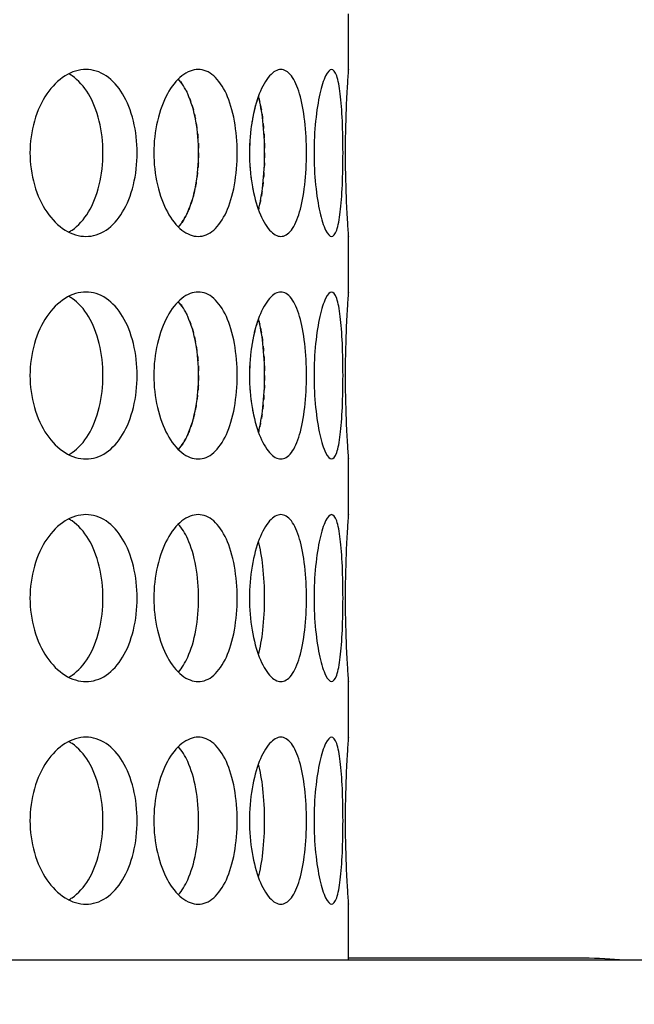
# Model space of a CAD drawing. Header units: millimetres. Extents: x 18 to 610, y -123 to 280.
# Tile 15 of 81: x 153.02 to 155.79, y 108.47 to 112.9. Entities that reach past the tile are written whole.
import ezdxf

# ---------------------------------------------------------------- set-up
doc = ezdxf.new("R2010")
doc.units = ezdxf.units.MM
doc.linetypes.add('SOLID', pattern=[0])

# ---------------------------------------------------------------- blocks, each defined once
blk = doc.blocks.new('BlockOfViews_6')
at = {"linetype": 'SOLID', "lineweight": 30}
for p, q in [((154.5034, 112.6718, 47.985), (154.5034, 112.9221, 47.9955)), ((154.5034, 111.6718, 47.985), (154.5034, 111.9221, 47.9955)), ((154.5034, 110.6718, 47.985), (154.5034, 110.9221, 47.9955)), ((154.5034, 109.6718, 47.985), (154.5034, 109.9221, 47.9955)), ((154.5034, 108.6721, 47.985), (154.5034, 108.9221, 47.9955))]:
    blk.add_line(p, q, dxfattribs=at)
at = {"linetype": 'SOLID', "lineweight": 30, "extrusion": (0, 0, -1)}
blk.add_circle((-149.4534, 132.9721, -114.25), 39, dxfattribs=at)
at = {"linetype": 'SOLID', "lineweight": 30}
blk.add_circle((149.4534, 132.9721, 111.75), 36.115, dxfattribs=at)
at = {"linetype": 'SOLID', "lineweight": 9, "extrusion": (0, 0, -1)}
blk.add_arc((-149.4534, 132.9721, -111.75), 37.59, 265, 175, dxfattribs=at)
at = {"linetype": 'SOLID', "lineweight": 30, "extrusion": (0, 0, -1)}
blk.add_arc((-149.4534, 132.9721, -69.235), 27.1, 119.86988, 60.13012, dxfattribs=at)
at = {"linetype": 'SOLID', "lineweight": 30, "extrusion": (0, 1, 0)}
blk.add_arc((-149.4534, 48, 108.6721), 7.3, 358.57142, 181.42858, dxfattribs=at)
at = {"linetype": 'SOLID', "lineweight": 30}
for points, knots in [([(151.0789, 105.9277, 60.2777), (151.6167, 105.9645, 59.6237), (152.1533, 106.0196, 58.9692), (153.7251, 106.2352, 57.0404), (154.7518, 106.4462, 55.7653), (156.3798, 106.8943, 53.6952), (156.9963, 107.0918, 52.8995), (157.9777, 107.4511, 51.608), (158.3503, 107.5986, 51.1117), (159.0845, 107.9111, 50.12), (159.4468, 108.0765, 49.6237), (160.3746, 108.529, 48.3323), (160.9316, 108.8298, 47.5367), (162.3376, 109.6656, 45.4667), (163.161, 110.2326, 44.1914), (164.7327, 111.475, 41.6018), (165.4777, 112.1532, 40.2877), (166.1636, 112.8695, 38.976)], [-23.801672, -23.801672, -23.801672, -23.801672, -21.607902, -21.607902, -17.339675, -17.339675, -14.672033, -14.672033, -13.004756, -13.004756, -11.33748, -11.33748, -8.669837, -8.669837, -4.40161, -4.40161, 0, 0, 0, 0]), ([(153.5523, 112.2971, 50.9498), (153.5523, 112.25, 50.9498), (153.5468, 112.1998, 50.9575), (153.5243, 112.1074, 50.9885), (153.5071, 112.0652, 51.0118), (153.467, 111.9987, 51.0651), (153.4414, 111.9698, 51.0986), (153.384, 111.9315, 51.171), (153.3522, 111.9221, 51.21), (153.2917, 111.9221, 51.2822), (153.2588, 111.9315, 51.3202), (153.1974, 111.9698, 51.3892), (153.1689, 111.9987, 51.4203), (153.1235, 112.0652, 51.4691), (153.1035, 112.1074, 51.49), (153.0769, 112.1998, 51.5176), (153.0702, 112.25, 51.5244), (153.0702, 112.3442, 51.5244), (153.0769, 112.3945, 51.5176), (153.1035, 112.4868, 51.49), (153.1235, 112.529, 51.4691), (153.1689, 112.5956, 51.4203), (153.1974, 112.6244, 51.3892), (153.2588, 112.6627, 51.3202), (153.2917, 112.6721, 51.2822), (153.3522, 112.6721, 51.21), (153.384, 112.6627, 51.171), (153.4414, 112.6244, 51.0986), (153.467, 112.5956, 51.0651), (153.5071, 112.529, 51.0118), (153.5243, 112.4868, 50.9885), (153.5468, 112.3945, 50.9575), (153.5523, 112.3442, 50.9498), (153.5523, 112.2971, 50.9498)], [0, 0, 0, 0, 0.141313, 0.141313, 0.282627, 0.282627, 0.42394, 0.42394, 0.565253, 0.565253, 0.706567, 0.706567, 0.84788, 0.84788, 0.989193, 0.989193, 1.130507, 1.130507, 1.27182, 1.27182, 1.413133, 1.413133, 1.554447, 1.554447, 1.69576, 1.69576, 1.837073, 1.837073, 1.978386, 1.978386, 2.1197, 2.1197, 2.261013, 2.261013, 2.261013, 2.261013]), ([(153.6273, 112.2971, 50.8428), (153.6273, 112.3442, 50.8428), (153.6326, 112.3945, 50.835), (153.6541, 112.4868, 50.8032), (153.6701, 112.529, 50.7791), (153.7064, 112.5956, 50.7232), (153.7291, 112.6244, 50.6876), (153.7776, 112.6627, 50.6089), (153.8033, 112.6721, 50.5658), (153.8504, 112.6721, 50.4842), (153.8749, 112.6627, 50.4403), (153.9188, 112.6244, 50.359), (153.9383, 112.5956, 50.3216), (153.9685, 112.529, 50.2622), (153.9814, 112.4868, 50.2362), (153.9982, 112.3945, 50.2018), (154.0023, 112.3442, 50.1933), (154.0023, 112.25, 50.1933), (153.9982, 112.1998, 50.2018), (153.9814, 112.1074, 50.2362), (153.9685, 112.0652, 50.2622), (153.9383, 111.9987, 50.3216), (153.9188, 111.9698, 50.359), (153.8749, 111.9315, 50.4403), (153.8504, 111.9221, 50.4842), (153.8033, 111.9221, 50.5658), (153.7776, 111.9315, 50.6089), (153.7291, 111.9698, 50.6876), (153.7064, 111.9987, 50.7232), (153.6701, 112.0652, 50.7791), (153.6541, 112.1074, 50.8032), (153.6326, 112.1998, 50.835), (153.6273, 112.25, 50.8428), (153.6273, 112.2971, 50.8428)], [0, 0, 0, 0, 0.141313, 0.141313, 0.282627, 0.282627, 0.42394, 0.42394, 0.565253, 0.565253, 0.706567, 0.706567, 0.84788, 0.84788, 0.989193, 0.989193, 1.130507, 1.130507, 1.27182, 1.27182, 1.413133, 1.413133, 1.554447, 1.554447, 1.69576, 1.69576, 1.837073, 1.837073, 1.978386, 1.978386, 2.1197, 2.1197, 2.261013, 2.261013, 2.261013, 2.261013]), ([(154.0575, 112.2971, 50.0748), (154.0575, 112.3442, 50.0748), (154.0614, 112.3945, 50.0662), (154.077, 112.4868, 50.0311), (154.0886, 112.529, 50.0047), (154.1147, 112.5956, 49.9433), (154.1308, 112.6244, 49.9043), (154.1649, 112.6627, 49.8184), (154.1828, 112.6721, 49.7715), (154.215, 112.6721, 49.6829), (154.2315, 112.6627, 49.6355), (154.2606, 112.6244, 49.5478), (154.2733, 112.5956, 49.5075), (154.2928, 112.529, 49.4438), (154.3009, 112.4868, 49.416), (154.3115, 112.3945, 49.3791), (154.314, 112.3442, 49.37), (154.314, 112.25, 49.37), (154.3115, 112.1998, 49.3791), (154.3009, 112.1074, 49.416), (154.2928, 112.0652, 49.4438), (154.2733, 111.9987, 49.5075), (154.2606, 111.9698, 49.5478), (154.2315, 111.9315, 49.6355), (154.215, 111.9221, 49.6829), (154.1828, 111.9221, 49.7715), (154.1649, 111.9315, 49.8184), (154.1308, 111.9698, 49.9043), (154.1147, 111.9987, 49.9433), (154.0886, 112.0652, 50.0047), (154.077, 112.1074, 50.0311), (154.0614, 112.1998, 50.0662), (154.0575, 112.25, 50.0748), (154.0575, 112.2971, 50.0748)], [0, 0, 0, 0, 0.141313, 0.141313, 0.282627, 0.282627, 0.42394, 0.42394, 0.565253, 0.565253, 0.706567, 0.706567, 0.84788, 0.84788, 0.989193, 0.989193, 1.130507, 1.130507, 1.27182, 1.27182, 1.413133, 1.413133, 1.554447, 1.554447, 1.69576, 1.69576, 1.837073, 1.837073, 1.978386, 1.978386, 2.1197, 2.1197, 2.261013, 2.261013, 2.261013, 2.261013]), ([(154.4781, 112.2971, 48.5052), (154.4781, 112.25, 48.5052), (154.4772, 112.1998, 48.5146), (154.4731, 112.1074, 48.5527), (154.47, 112.0652, 48.5815), (154.4619, 111.9987, 48.6477), (154.4564, 111.9698, 48.6895), (154.4429, 111.9315, 48.7809), (154.4349, 111.9221, 48.8305), (154.4185, 111.9221, 48.9233), (154.4091, 111.9315, 48.9726), (154.3905, 111.9698, 49.0632), (154.3813, 111.9987, 49.1044), (154.3663, 112.0652, 49.1693), (154.3595, 112.1074, 49.1974), (154.3502, 112.1998, 49.2346), (154.3479, 112.25, 49.2438), (154.3479, 112.3442, 49.2438), (154.3502, 112.3945, 49.2346), (154.3595, 112.4868, 49.1974), (154.3663, 112.529, 49.1693), (154.3813, 112.5956, 49.1044), (154.3905, 112.6244, 49.0632), (154.4091, 112.6627, 48.9726), (154.4185, 112.6721, 48.9233), (154.4349, 112.6721, 48.8305), (154.4429, 112.6627, 48.7809), (154.4564, 112.6244, 48.6895), (154.4619, 112.5956, 48.6477), (154.47, 112.529, 48.5815), (154.4731, 112.4868, 48.5527), (154.4772, 112.3945, 48.5146), (154.4781, 112.3442, 48.5052), (154.4781, 112.2971, 48.5052)], [0, 0, 0, 0, 0.141313, 0.141313, 0.282627, 0.282627, 0.42394, 0.42394, 0.565253, 0.565253, 0.706567, 0.706567, 0.84788, 0.84788, 0.989193, 0.989193, 1.130507, 1.130507, 1.27182, 1.27182, 1.413133, 1.413133, 1.554447, 1.554447, 1.69576, 1.69576, 1.837073, 1.837073, 1.978386, 1.978386, 2.1197, 2.1197, 2.261013, 2.261013, 2.261013, 2.261013]), ([(154.5033, 111.9236, 47.9665), (154.5034, 111.9226, 47.9777), (154.5034, 111.9221, 47.989), (154.5034, 111.9221, 48.0471), (154.5027, 111.9315, 48.0973), (154.5001, 111.9698, 48.1897), (154.4982, 111.9987, 48.2319), (154.4947, 112.0652, 48.2984), (154.4929, 112.1074, 48.3273), (154.4902, 112.1998, 48.3656), (154.4895, 112.25, 48.375), (154.4895, 112.3442, 48.375), (154.4902, 112.3945, 48.3656), (154.4929, 112.4868, 48.3273), (154.4947, 112.529, 48.2984), (154.4982, 112.5956, 48.2319), (154.5001, 112.6244, 48.1897), (154.5027, 112.6627, 48.0973), (154.5034, 112.6721, 48.0471), (154.5034, 112.6721, 47.9894), (154.5034, 112.6717, 47.9787), (154.5033, 112.6707, 47.9679)], [0.532153, 0.532153, 0.532153, 0.532153, 0.565253, 0.565253, 0.706567, 0.706567, 0.84788, 0.84788, 0.989193, 0.989193, 1.130507, 1.130507, 1.27182, 1.27182, 1.413133, 1.413133, 1.554447, 1.554447, 1.69576, 1.69576, 1.727434, 1.727434, 1.727434, 1.727434]), ([(153.3987, 112.2971, 50.8209), (153.3987, 112.3442, 50.8209), (153.3932, 112.3945, 50.8286), (153.3707, 112.4868, 50.8597), (153.3536, 112.529, 50.8831), (153.3136, 112.5956, 50.9364), (153.288, 112.6244, 50.9699), (153.2546, 112.6468, 51.0122), (153.2498, 112.6497, 51.0184), (153.2448, 112.6524, 51.0245)], [0, 0, 0, 0, 0.1413181, 0.1413181, 0.2826362, 0.2826362, 0.4239542, 0.4239542, 0.4475238, 0.4475238, 0.4475238, 0.4475238]), ([(153.7379, 111.9648, 50.2729), (153.754, 111.9828, 50.2426), (153.7683, 112.0061, 50.2148), (153.795, 112.0652, 50.162), (153.8078, 112.1074, 50.136), (153.8245, 112.1998, 50.1015), (153.8286, 112.25, 50.093), (153.8286, 112.3442, 50.093), (153.8245, 112.3945, 50.1015), (153.8078, 112.4868, 50.136), (153.795, 112.529, 50.162), (153.7682, 112.5884, 50.215), (153.7537, 112.6119, 50.243), (153.7374, 112.6299, 50.2737)], [0.7380767, 0.7380767, 0.7380767, 0.7380767, 0.847908, 0.847908, 0.9892261, 0.9892261, 1.1305443, 1.1305443, 1.2718624, 1.2718624, 1.4131805, 1.4131805, 1.5239517, 1.5239517, 1.5239517, 1.5239517]), ([(154.0978, 112.0427, 49.3972), (154.1062, 112.0741, 49.3694), (154.1131, 112.1123, 49.3455), (154.1231, 112.1998, 49.3105), (154.1256, 112.25, 49.3014), (154.1256, 112.3442, 49.3014), (154.1231, 112.3945, 49.3105), (154.1131, 112.482, 49.3455), (154.1062, 112.5202, 49.3695), (154.0978, 112.5515, 49.3972)], [0.8627828, 0.8627828, 0.8627828, 0.8627828, 0.9892261, 0.9892261, 1.1305443, 1.1305443, 1.2718624, 1.2718624, 1.3983636, 1.3983636, 1.3983636, 1.3983636]), ([(154.0716, 112.4543, 45.9568), (154.0708, 112.4498, 45.9549), (154.07, 112.4452, 45.953), (154.0679, 112.4329, 45.9484), (154.0667, 112.4251, 45.9457), (154.0656, 112.4172, 45.9432)], [2.10566927, 2.10566927, 2.10566927, 2.10566927, 2.11969975, 2.11969975, 2.1433301, 2.1433301, 2.1433301, 2.1433301]), ([(153.2442, 111.9416, 51.0253), (153.2494, 111.9443, 51.0189), (153.2544, 111.9474, 51.0125), (153.288, 111.9698, 50.9699), (153.3136, 111.9987, 50.9364), (153.3536, 112.0652, 50.8831), (153.3707, 112.1074, 50.8597), (153.3932, 112.1998, 50.8286), (153.3987, 112.25, 50.8209), (153.3987, 112.2971, 50.8209)], [1.8125878, 1.8125878, 1.8125878, 1.8125878, 1.8371343, 1.8371343, 1.9784523, 1.9784523, 2.1197704, 2.1197704, 2.2610885, 2.2610885, 2.2610885, 2.2610885]), ([(153.8182, 112.1655, 45.8854), (153.8176, 112.1615, 45.8841), (153.8169, 112.1575, 45.8827), (153.8156, 112.1504, 45.88), (153.815, 112.1472, 45.8788), (153.8144, 112.1441, 45.8775)], [1.25981364, 1.25981364, 1.25981364, 1.25981364, 1.27186238, 1.27186238, 1.28161811, 1.28161811, 1.28161811, 1.28161811]), ([(154.1191, 112.1655, 46.6755), (154.1187, 112.1615, 46.6741), (154.1182, 112.1575, 46.6726), (154.1174, 112.1504, 46.6697), (154.1171, 112.1473, 46.6684), (154.1167, 112.1441, 46.6671)], [1.25978815, 1.25978815, 1.25978815, 1.25978815, 1.27186238, 1.27186238, 1.28156758, 1.28156758, 1.28156758, 1.28156758]), ([(153.7879, 112.0508, 45.824), (153.7853, 112.0443, 45.8189), (153.7827, 112.038, 45.8136), (153.7786, 112.0288, 45.8055), (153.7771, 112.0257, 45.8026), (153.7756, 112.0227, 45.7997)], [1.387602, 1.387602, 1.387602, 1.387602, 1.4131805, 1.4131805, 1.42644969, 1.42644969, 1.42644969, 1.42644969]), ([(153.5523, 111.2971, 50.9498), (153.5523, 111.25, 50.9498), (153.5468, 111.1998, 50.9575), (153.5243, 111.1074, 50.9885), (153.5071, 111.0652, 51.0118), (153.467, 110.9987, 51.0651), (153.4414, 110.9698, 51.0986), (153.384, 110.9315, 51.171), (153.3522, 110.9221, 51.21), (153.2917, 110.9221, 51.2822), (153.2588, 110.9315, 51.3202), (153.1974, 110.9698, 51.3892), (153.1689, 110.9987, 51.4203), (153.1235, 111.0652, 51.4691), (153.1035, 111.1074, 51.49), (153.0769, 111.1998, 51.5176), (153.0702, 111.25, 51.5244), (153.0702, 111.3442, 51.5244), (153.0769, 111.3945, 51.5176), (153.1035, 111.4868, 51.49), (153.1235, 111.529, 51.4691), (153.1689, 111.5956, 51.4203), (153.1974, 111.6244, 51.3892), (153.2588, 111.6627, 51.3202), (153.2917, 111.6721, 51.2822), (153.3522, 111.6721, 51.21), (153.384, 111.6627, 51.171), (153.4414, 111.6244, 51.0986), (153.467, 111.5956, 51.0651), (153.5071, 111.529, 51.0118), (153.5243, 111.4868, 50.9885), (153.5468, 111.3945, 50.9575), (153.5523, 111.3442, 50.9498), (153.5523, 111.2971, 50.9498)], [0, 0, 0, 0, 0.141313, 0.141313, 0.282627, 0.282627, 0.42394, 0.42394, 0.565253, 0.565253, 0.706567, 0.706567, 0.84788, 0.84788, 0.989193, 0.989193, 1.130507, 1.130507, 1.27182, 1.27182, 1.413133, 1.413133, 1.554447, 1.554447, 1.69576, 1.69576, 1.837073, 1.837073, 1.978386, 1.978386, 2.1197, 2.1197, 2.261013, 2.261013, 2.261013, 2.261013]), ([(153.6273, 111.2971, 50.8428), (153.6273, 111.3442, 50.8428), (153.6326, 111.3945, 50.835), (153.6541, 111.4868, 50.8032), (153.6701, 111.529, 50.7791), (153.7064, 111.5956, 50.7232), (153.7291, 111.6244, 50.6876), (153.7776, 111.6627, 50.6089), (153.8033, 111.6721, 50.5658), (153.8504, 111.6721, 50.4842), (153.8749, 111.6627, 50.4403), (153.9188, 111.6244, 50.359), (153.9383, 111.5956, 50.3216), (153.9685, 111.529, 50.2622), (153.9814, 111.4868, 50.2362), (153.9982, 111.3945, 50.2018), (154.0023, 111.3442, 50.1933), (154.0023, 111.25, 50.1933), (153.9982, 111.1998, 50.2018), (153.9814, 111.1074, 50.2362), (153.9685, 111.0652, 50.2622), (153.9383, 110.9987, 50.3216), (153.9188, 110.9698, 50.359), (153.8749, 110.9315, 50.4403), (153.8504, 110.9221, 50.4842), (153.8033, 110.9221, 50.5658), (153.7776, 110.9315, 50.6089), (153.7291, 110.9698, 50.6876), (153.7064, 110.9987, 50.7232), (153.6701, 111.0652, 50.7791), (153.6541, 111.1074, 50.8032), (153.6326, 111.1998, 50.835), (153.6273, 111.25, 50.8428), (153.6273, 111.2971, 50.8428)], [0, 0, 0, 0, 0.141313, 0.141313, 0.282627, 0.282627, 0.42394, 0.42394, 0.565253, 0.565253, 0.706567, 0.706567, 0.84788, 0.84788, 0.989193, 0.989193, 1.130507, 1.130507, 1.27182, 1.27182, 1.413133, 1.413133, 1.554447, 1.554447, 1.69576, 1.69576, 1.837073, 1.837073, 1.978386, 1.978386, 2.1197, 2.1197, 2.261013, 2.261013, 2.261013, 2.261013]), ([(154.0575, 111.2971, 50.0748), (154.0575, 111.3442, 50.0748), (154.0614, 111.3945, 50.0662), (154.077, 111.4868, 50.0311), (154.0886, 111.529, 50.0047), (154.1147, 111.5956, 49.9433), (154.1308, 111.6244, 49.9043), (154.1649, 111.6627, 49.8184), (154.1828, 111.6721, 49.7715), (154.215, 111.6721, 49.6829), (154.2315, 111.6627, 49.6355), (154.2606, 111.6244, 49.5478), (154.2733, 111.5956, 49.5075), (154.2928, 111.529, 49.4438), (154.3009, 111.4868, 49.416), (154.3115, 111.3945, 49.3791), (154.314, 111.3442, 49.37), (154.314, 111.25, 49.37), (154.3115, 111.1998, 49.3791), (154.3009, 111.1074, 49.416), (154.2928, 111.0652, 49.4438), (154.2733, 110.9987, 49.5075), (154.2606, 110.9698, 49.5478), (154.2315, 110.9315, 49.6355), (154.215, 110.9221, 49.6829), (154.1828, 110.9221, 49.7715), (154.1649, 110.9315, 49.8184), (154.1308, 110.9698, 49.9043), (154.1147, 110.9987, 49.9433), (154.0886, 111.0652, 50.0047), (154.077, 111.1074, 50.0311), (154.0614, 111.1998, 50.0662), (154.0575, 111.25, 50.0748), (154.0575, 111.2971, 50.0748)], [0, 0, 0, 0, 0.141313, 0.141313, 0.282627, 0.282627, 0.42394, 0.42394, 0.565253, 0.565253, 0.706567, 0.706567, 0.84788, 0.84788, 0.989193, 0.989193, 1.130507, 1.130507, 1.27182, 1.27182, 1.413133, 1.413133, 1.554447, 1.554447, 1.69576, 1.69576, 1.837073, 1.837073, 1.978386, 1.978386, 2.1197, 2.1197, 2.261013, 2.261013, 2.261013, 2.261013]), ([(154.4781, 111.2971, 48.5052), (154.4781, 111.25, 48.5052), (154.4772, 111.1998, 48.5146), (154.4731, 111.1074, 48.5527), (154.47, 111.0652, 48.5815), (154.4619, 110.9987, 48.6477), (154.4564, 110.9698, 48.6895), (154.4429, 110.9315, 48.7809), (154.4349, 110.9221, 48.8305), (154.4185, 110.9221, 48.9233), (154.4091, 110.9315, 48.9726), (154.3905, 110.9698, 49.0632), (154.3813, 110.9987, 49.1044), (154.3663, 111.0652, 49.1693), (154.3595, 111.1074, 49.1974), (154.3502, 111.1998, 49.2346), (154.3479, 111.25, 49.2438), (154.3479, 111.3442, 49.2438), (154.3502, 111.3945, 49.2346), (154.3595, 111.4868, 49.1974), (154.3663, 111.529, 49.1693), (154.3813, 111.5956, 49.1044), (154.3905, 111.6244, 49.0632), (154.4091, 111.6627, 48.9726), (154.4185, 111.6721, 48.9233), (154.4349, 111.6721, 48.8305), (154.4429, 111.6627, 48.7809), (154.4564, 111.6244, 48.6895), (154.4619, 111.5956, 48.6477), (154.47, 111.529, 48.5815), (154.4731, 111.4868, 48.5527), (154.4772, 111.3945, 48.5146), (154.4781, 111.3442, 48.5052), (154.4781, 111.2971, 48.5052)], [0, 0, 0, 0, 0.141313, 0.141313, 0.282627, 0.282627, 0.42394, 0.42394, 0.565253, 0.565253, 0.706567, 0.706567, 0.84788, 0.84788, 0.989193, 0.989193, 1.130507, 1.130507, 1.27182, 1.27182, 1.413133, 1.413133, 1.554447, 1.554447, 1.69576, 1.69576, 1.837073, 1.837073, 1.978386, 1.978386, 2.1197, 2.1197, 2.261013, 2.261013, 2.261013, 2.261013]), ([(154.5033, 110.9236, 47.9665), (154.5034, 110.9226, 47.9777), (154.5034, 110.9221, 47.989), (154.5034, 110.9221, 48.0471), (154.5027, 110.9315, 48.0973), (154.5001, 110.9698, 48.1897), (154.4982, 110.9987, 48.2319), (154.4947, 111.0652, 48.2984), (154.4929, 111.1074, 48.3273), (154.4902, 111.1998, 48.3656), (154.4895, 111.25, 48.375), (154.4895, 111.3442, 48.375), (154.4902, 111.3945, 48.3656), (154.4929, 111.4868, 48.3273), (154.4947, 111.529, 48.2984), (154.4982, 111.5956, 48.2319), (154.5001, 111.6244, 48.1897), (154.5027, 111.6627, 48.0973), (154.5034, 111.6721, 48.0471), (154.5034, 111.6721, 47.9894), (154.5034, 111.6717, 47.9787), (154.5033, 111.6707, 47.9679)], [0.532153, 0.532153, 0.532153, 0.532153, 0.565253, 0.565253, 0.706567, 0.706567, 0.84788, 0.84788, 0.989193, 0.989193, 1.130507, 1.130507, 1.27182, 1.27182, 1.413133, 1.413133, 1.554447, 1.554447, 1.69576, 1.69576, 1.727434, 1.727434, 1.727434, 1.727434]), ([(153.3987, 111.2971, 50.8209), (153.3987, 111.3442, 50.8209), (153.3932, 111.3945, 50.8286), (153.3707, 111.4868, 50.8597), (153.3536, 111.529, 50.8831), (153.3136, 111.5956, 50.9364), (153.288, 111.6244, 50.9699), (153.2546, 111.6468, 51.0122), (153.2498, 111.6497, 51.0184), (153.2448, 111.6524, 51.0245)], [0, 0, 0, 0, 0.1413181, 0.1413181, 0.2826362, 0.2826362, 0.4239542, 0.4239542, 0.4475238, 0.4475238, 0.4475238, 0.4475238]), ([(153.7379, 110.9648, 50.2729), (153.754, 110.9828, 50.2426), (153.7683, 111.0061, 50.2148), (153.795, 111.0652, 50.162), (153.8078, 111.1074, 50.136), (153.8245, 111.1998, 50.1015), (153.8286, 111.25, 50.093), (153.8286, 111.3442, 50.093), (153.8245, 111.3945, 50.1015), (153.8078, 111.4868, 50.136), (153.795, 111.529, 50.162), (153.7682, 111.5884, 50.215), (153.7537, 111.6119, 50.243), (153.7374, 111.6299, 50.2737)], [0.7380767, 0.7380767, 0.7380767, 0.7380767, 0.847908, 0.847908, 0.9892261, 0.9892261, 1.1305443, 1.1305443, 1.2718624, 1.2718624, 1.4131805, 1.4131805, 1.5239517, 1.5239517, 1.5239517, 1.5239517]), ([(154.0978, 111.0427, 49.3972), (154.1062, 111.0741, 49.3694), (154.1131, 111.1123, 49.3455), (154.1231, 111.1998, 49.3105), (154.1256, 111.25, 49.3014), (154.1256, 111.3442, 49.3014), (154.1231, 111.3945, 49.3105), (154.1131, 111.482, 49.3455), (154.1062, 111.5202, 49.3695), (154.0978, 111.5515, 49.3972)], [0.8627828, 0.8627828, 0.8627828, 0.8627828, 0.9892261, 0.9892261, 1.1305443, 1.1305443, 1.2718624, 1.2718624, 1.3983636, 1.3983636, 1.3983636, 1.3983636]), ([(154.0716, 111.4543, 45.9568), (154.0708, 111.4498, 45.9549), (154.07, 111.4452, 45.953), (154.0679, 111.4329, 45.9484), (154.0667, 111.4251, 45.9457), (154.0656, 111.4172, 45.9432)], [2.10566927, 2.10566927, 2.10566927, 2.10566927, 2.11969975, 2.11969975, 2.1433301, 2.1433301, 2.1433301, 2.1433301]), ([(153.2442, 110.9416, 51.0253), (153.2494, 110.9443, 51.0189), (153.2544, 110.9474, 51.0125), (153.288, 110.9698, 50.9699), (153.3136, 110.9987, 50.9364), (153.3536, 111.0652, 50.8831), (153.3707, 111.1074, 50.8597), (153.3932, 111.1998, 50.8286), (153.3987, 111.25, 50.8209), (153.3987, 111.2971, 50.8209)], [1.8125878, 1.8125878, 1.8125878, 1.8125878, 1.8371343, 1.8371343, 1.9784523, 1.9784523, 2.1197704, 2.1197704, 2.2610885, 2.2610885, 2.2610885, 2.2610885]), ([(153.8182, 111.1655, 45.8854), (153.8176, 111.1615, 45.8841), (153.8169, 111.1575, 45.8827), (153.8156, 111.1504, 45.88), (153.815, 111.1472, 45.8788), (153.8144, 111.1441, 45.8775)], [1.25981364, 1.25981364, 1.25981364, 1.25981364, 1.27186238, 1.27186238, 1.28161811, 1.28161811, 1.28161811, 1.28161811]), ([(154.1191, 111.1655, 46.6755), (154.1187, 111.1615, 46.6741), (154.1182, 111.1575, 46.6726), (154.1174, 111.1504, 46.6697), (154.1171, 111.1473, 46.6684), (154.1167, 111.1441, 46.6671)], [1.25978815, 1.25978815, 1.25978815, 1.25978815, 1.27186238, 1.27186238, 1.28156758, 1.28156758, 1.28156758, 1.28156758]), ([(153.7879, 111.0508, 45.824), (153.7853, 111.0443, 45.8189), (153.7827, 111.038, 45.8136), (153.7786, 111.0288, 45.8055), (153.7771, 111.0257, 45.8026), (153.7756, 111.0227, 45.7997)], [1.387602, 1.387602, 1.387602, 1.387602, 1.4131805, 1.4131805, 1.42644969, 1.42644969, 1.42644969, 1.42644969]), ([(153.5523, 110.2971, 50.9498), (153.5523, 110.25, 50.9498), (153.5468, 110.1998, 50.9575), (153.5243, 110.1074, 50.9885), (153.5071, 110.0652, 51.0118), (153.467, 109.9987, 51.0651), (153.4414, 109.9698, 51.0986), (153.384, 109.9315, 51.171), (153.3522, 109.9221, 51.21), (153.2917, 109.9221, 51.2822), (153.2588, 109.9315, 51.3202), (153.1974, 109.9698, 51.3892), (153.1689, 109.9987, 51.4203), (153.1235, 110.0652, 51.4691), (153.1035, 110.1074, 51.49), (153.0769, 110.1998, 51.5176), (153.0702, 110.25, 51.5244), (153.0702, 110.3442, 51.5244), (153.0769, 110.3945, 51.5176), (153.1035, 110.4868, 51.49), (153.1235, 110.529, 51.4691), (153.1689, 110.5956, 51.4203), (153.1974, 110.6244, 51.3892), (153.2588, 110.6627, 51.3202), (153.2917, 110.6721, 51.2822), (153.3522, 110.6721, 51.21), (153.384, 110.6627, 51.171), (153.4414, 110.6244, 51.0986), (153.467, 110.5956, 51.0651), (153.5071, 110.529, 51.0118), (153.5243, 110.4868, 50.9885), (153.5468, 110.3945, 50.9575), (153.5523, 110.3442, 50.9498), (153.5523, 110.2971, 50.9498)], [0, 0, 0, 0, 0.141313, 0.141313, 0.282627, 0.282627, 0.42394, 0.42394, 0.565253, 0.565253, 0.706567, 0.706567, 0.84788, 0.84788, 0.989193, 0.989193, 1.130507, 1.130507, 1.27182, 1.27182, 1.413133, 1.413133, 1.554447, 1.554447, 1.69576, 1.69576, 1.837073, 1.837073, 1.978386, 1.978386, 2.1197, 2.1197, 2.261013, 2.261013, 2.261013, 2.261013]), ([(153.3987, 110.2971, 50.8209), (153.3987, 110.3442, 50.8209), (153.3932, 110.3945, 50.8286), (153.3707, 110.4868, 50.8597), (153.3536, 110.529, 50.8831), (153.3136, 110.5956, 50.9364), (153.288, 110.6244, 50.9699), (153.2546, 110.6468, 51.0122), (153.2498, 110.6497, 51.0184), (153.2448, 110.6524, 51.0245)], [0, 0, 0, 0, 0.1413181, 0.1413181, 0.2826362, 0.2826362, 0.4239542, 0.4239542, 0.4475238, 0.4475238, 0.4475238, 0.4475238]), ([(153.6273, 110.2971, 50.8428), (153.6273, 110.3442, 50.8428), (153.6326, 110.3945, 50.835), (153.6541, 110.4868, 50.8032), (153.6701, 110.529, 50.7791), (153.7064, 110.5956, 50.7232), (153.7291, 110.6244, 50.6876), (153.7776, 110.6627, 50.6089), (153.8033, 110.6721, 50.5658), (153.8504, 110.6721, 50.4842), (153.8749, 110.6627, 50.4403), (153.9188, 110.6244, 50.359), (153.9383, 110.5956, 50.3216), (153.9685, 110.529, 50.2622), (153.9814, 110.4868, 50.2362), (153.9982, 110.3945, 50.2018), (154.0023, 110.3442, 50.1933), (154.0023, 110.25, 50.1933), (153.9982, 110.1998, 50.2018), (153.9814, 110.1074, 50.2362), (153.9685, 110.0652, 50.2622), (153.9383, 109.9987, 50.3216), (153.9188, 109.9698, 50.359), (153.8749, 109.9315, 50.4403), (153.8504, 109.9221, 50.4842), (153.8033, 109.9221, 50.5658), (153.7776, 109.9315, 50.6089), (153.7291, 109.9698, 50.6876), (153.7064, 109.9987, 50.7232), (153.6701, 110.0652, 50.7791), (153.6541, 110.1074, 50.8032), (153.6326, 110.1998, 50.835), (153.6273, 110.25, 50.8428), (153.6273, 110.2971, 50.8428)], [0, 0, 0, 0, 0.141313, 0.141313, 0.282627, 0.282627, 0.42394, 0.42394, 0.565253, 0.565253, 0.706567, 0.706567, 0.84788, 0.84788, 0.989193, 0.989193, 1.130507, 1.130507, 1.27182, 1.27182, 1.413133, 1.413133, 1.554447, 1.554447, 1.69576, 1.69576, 1.837073, 1.837073, 1.978386, 1.978386, 2.1197, 2.1197, 2.261013, 2.261013, 2.261013, 2.261013]), ([(154.0575, 110.2971, 50.0748), (154.0575, 110.3442, 50.0748), (154.0614, 110.3945, 50.0662), (154.077, 110.4868, 50.0311), (154.0886, 110.529, 50.0047), (154.1147, 110.5956, 49.9433), (154.1308, 110.6244, 49.9043), (154.1649, 110.6627, 49.8184), (154.1828, 110.6721, 49.7715), (154.215, 110.6721, 49.6829), (154.2315, 110.6627, 49.6355), (154.2606, 110.6244, 49.5478), (154.2733, 110.5956, 49.5075), (154.2928, 110.529, 49.4438), (154.3009, 110.4868, 49.416), (154.3115, 110.3945, 49.3791), (154.314, 110.3442, 49.37), (154.314, 110.25, 49.37), (154.3115, 110.1998, 49.3791), (154.3009, 110.1074, 49.416), (154.2928, 110.0652, 49.4438), (154.2733, 109.9987, 49.5075), (154.2606, 109.9698, 49.5478), (154.2315, 109.9315, 49.6355), (154.215, 109.9221, 49.6829), (154.1828, 109.9221, 49.7715), (154.1649, 109.9315, 49.8184), (154.1308, 109.9698, 49.9043), (154.1147, 109.9987, 49.9433), (154.0886, 110.0652, 50.0047), (154.077, 110.1074, 50.0311), (154.0614, 110.1998, 50.0662), (154.0575, 110.25, 50.0748), (154.0575, 110.2971, 50.0748)], [0, 0, 0, 0, 0.141313, 0.141313, 0.282627, 0.282627, 0.42394, 0.42394, 0.565253, 0.565253, 0.706567, 0.706567, 0.84788, 0.84788, 0.989193, 0.989193, 1.130507, 1.130507, 1.27182, 1.27182, 1.413133, 1.413133, 1.554447, 1.554447, 1.69576, 1.69576, 1.837073, 1.837073, 1.978386, 1.978386, 2.1197, 2.1197, 2.261013, 2.261013, 2.261013, 2.261013]), ([(154.4781, 110.2971, 48.5052), (154.4781, 110.25, 48.5052), (154.4772, 110.1998, 48.5146), (154.4731, 110.1074, 48.5527), (154.47, 110.0652, 48.5815), (154.4619, 109.9987, 48.6477), (154.4564, 109.9698, 48.6895), (154.4429, 109.9315, 48.7809), (154.4349, 109.9221, 48.8305), (154.4185, 109.9221, 48.9233), (154.4091, 109.9315, 48.9726), (154.3905, 109.9698, 49.0632), (154.3813, 109.9987, 49.1044), (154.3663, 110.0652, 49.1693), (154.3595, 110.1074, 49.1974), (154.3502, 110.1998, 49.2346), (154.3479, 110.25, 49.2438), (154.3479, 110.3442, 49.2438), (154.3502, 110.3945, 49.2346), (154.3595, 110.4868, 49.1974), (154.3663, 110.529, 49.1693), (154.3813, 110.5956, 49.1044), (154.3905, 110.6244, 49.0632), (154.4091, 110.6627, 48.9726), (154.4185, 110.6721, 48.9233), (154.4349, 110.6721, 48.8305), (154.4429, 110.6627, 48.7809), (154.4564, 110.6244, 48.6895), (154.4619, 110.5956, 48.6477), (154.47, 110.529, 48.5815), (154.4731, 110.4868, 48.5527), (154.4772, 110.3945, 48.5146), (154.4781, 110.3442, 48.5052), (154.4781, 110.2971, 48.5052)], [0, 0, 0, 0, 0.141313, 0.141313, 0.282627, 0.282627, 0.42394, 0.42394, 0.565253, 0.565253, 0.706567, 0.706567, 0.84788, 0.84788, 0.989193, 0.989193, 1.130507, 1.130507, 1.27182, 1.27182, 1.413133, 1.413133, 1.554447, 1.554447, 1.69576, 1.69576, 1.837073, 1.837073, 1.978386, 1.978386, 2.1197, 2.1197, 2.261013, 2.261013, 2.261013, 2.261013]), ([(154.5033, 109.9236, 47.9665), (154.5034, 109.9226, 47.9777), (154.5034, 109.9221, 47.989), (154.5034, 109.9221, 48.0471), (154.5027, 109.9315, 48.0973), (154.5001, 109.9698, 48.1897), (154.4982, 109.9987, 48.2319), (154.4947, 110.0652, 48.2984), (154.4929, 110.1074, 48.3273), (154.4902, 110.1998, 48.3656), (154.4895, 110.25, 48.375), (154.4895, 110.3442, 48.375), (154.4902, 110.3945, 48.3656), (154.4929, 110.4868, 48.3273), (154.4947, 110.529, 48.2984), (154.4982, 110.5956, 48.2319), (154.5001, 110.6244, 48.1897), (154.5027, 110.6627, 48.0973), (154.5034, 110.6721, 48.0471), (154.5034, 110.6721, 47.9894), (154.5034, 110.6717, 47.9787), (154.5033, 110.6707, 47.9679)], [0.532153, 0.532153, 0.532153, 0.532153, 0.565253, 0.565253, 0.706567, 0.706567, 0.84788, 0.84788, 0.989193, 0.989193, 1.130507, 1.130507, 1.27182, 1.27182, 1.413133, 1.413133, 1.554447, 1.554447, 1.69576, 1.69576, 1.727434, 1.727434, 1.727434, 1.727434]), ([(153.7379, 109.9648, 50.2729), (153.754, 109.9828, 50.2426), (153.7683, 110.0061, 50.2148), (153.795, 110.0652, 50.162), (153.8078, 110.1074, 50.136), (153.8245, 110.1998, 50.1015), (153.8286, 110.25, 50.093), (153.8286, 110.3442, 50.093), (153.8245, 110.3945, 50.1015), (153.8078, 110.4868, 50.136), (153.795, 110.529, 50.162), (153.7682, 110.5884, 50.215), (153.7537, 110.6119, 50.243), (153.7374, 110.6299, 50.2737)], [0.7380767, 0.7380767, 0.7380767, 0.7380767, 0.847908, 0.847908, 0.9892261, 0.9892261, 1.1305443, 1.1305443, 1.2718624, 1.2718624, 1.4131805, 1.4131805, 1.5239517, 1.5239517, 1.5239517, 1.5239517]), ([(154.0978, 110.0427, 49.3972), (154.1062, 110.0741, 49.3694), (154.1131, 110.1123, 49.3455), (154.1231, 110.1998, 49.3105), (154.1256, 110.25, 49.3014), (154.1256, 110.3442, 49.3014), (154.1231, 110.3945, 49.3105), (154.1131, 110.482, 49.3455), (154.1062, 110.5202, 49.3695), (154.0978, 110.5515, 49.3972)], [0.8627828, 0.8627828, 0.8627828, 0.8627828, 0.9892261, 0.9892261, 1.1305443, 1.1305443, 1.2718624, 1.2718624, 1.3983636, 1.3983636, 1.3983636, 1.3983636]), ([(153.2442, 109.9416, 51.0253), (153.2494, 109.9443, 51.0189), (153.2544, 109.9474, 51.0125), (153.288, 109.9698, 50.9699), (153.3136, 109.9987, 50.9364), (153.3536, 110.0652, 50.8831), (153.3707, 110.1074, 50.8597), (153.3932, 110.1998, 50.8286), (153.3987, 110.25, 50.8209), (153.3987, 110.2971, 50.8209)], [1.8125878, 1.8125878, 1.8125878, 1.8125878, 1.8371343, 1.8371343, 1.9784523, 1.9784523, 2.1197704, 2.1197704, 2.2610885, 2.2610885, 2.2610885, 2.2610885]), ([(153.5523, 109.2971, 50.9498), (153.5523, 109.25, 50.9498), (153.5468, 109.1998, 50.9575), (153.5243, 109.1074, 50.9885), (153.5071, 109.0652, 51.0118), (153.467, 108.9987, 51.0651), (153.4414, 108.9698, 51.0986), (153.384, 108.9315, 51.171), (153.3522, 108.9221, 51.21), (153.2917, 108.9221, 51.2822), (153.2588, 108.9315, 51.3202), (153.1974, 108.9698, 51.3892), (153.1689, 108.9987, 51.4203), (153.1235, 109.0652, 51.4691), (153.1035, 109.1074, 51.49), (153.0769, 109.1998, 51.5176), (153.0702, 109.25, 51.5244), (153.0702, 109.3442, 51.5244), (153.0769, 109.3945, 51.5176), (153.1035, 109.4868, 51.49), (153.1235, 109.529, 51.4691), (153.1689, 109.5956, 51.4203), (153.1974, 109.6244, 51.3892), (153.2588, 109.6627, 51.3202), (153.2917, 109.6721, 51.2822), (153.3522, 109.6721, 51.21), (153.384, 109.6627, 51.171), (153.4414, 109.6244, 51.0986), (153.467, 109.5956, 51.0651), (153.5071, 109.529, 51.0118), (153.5243, 109.4868, 50.9885), (153.5468, 109.3945, 50.9575), (153.5523, 109.3442, 50.9498), (153.5523, 109.2971, 50.9498)], [0, 0, 0, 0, 0.141313, 0.141313, 0.282627, 0.282627, 0.42394, 0.42394, 0.565253, 0.565253, 0.706567, 0.706567, 0.84788, 0.84788, 0.989193, 0.989193, 1.130507, 1.130507, 1.27182, 1.27182, 1.413133, 1.413133, 1.554447, 1.554447, 1.69576, 1.69576, 1.837073, 1.837073, 1.978386, 1.978386, 2.1197, 2.1197, 2.261013, 2.261013, 2.261013, 2.261013]), ([(153.6273, 109.2971, 50.8428), (153.6273, 109.3442, 50.8428), (153.6326, 109.3945, 50.835), (153.6541, 109.4868, 50.8032), (153.6701, 109.529, 50.7791), (153.7064, 109.5956, 50.7232), (153.7291, 109.6244, 50.6876), (153.7776, 109.6627, 50.6089), (153.8033, 109.6721, 50.5658), (153.8504, 109.6721, 50.4842), (153.8749, 109.6627, 50.4403), (153.9188, 109.6244, 50.359), (153.9383, 109.5956, 50.3216), (153.9685, 109.529, 50.2622), (153.9814, 109.4868, 50.2362), (153.9982, 109.3945, 50.2018), (154.0023, 109.3442, 50.1933), (154.0023, 109.25, 50.1933), (153.9982, 109.1998, 50.2018), (153.9814, 109.1074, 50.2362), (153.9685, 109.0652, 50.2622), (153.9383, 108.9987, 50.3216), (153.9188, 108.9698, 50.359), (153.8749, 108.9315, 50.4403), (153.8504, 108.9221, 50.4842), (153.8033, 108.9221, 50.5658), (153.7776, 108.9315, 50.6089), (153.7291, 108.9698, 50.6876), (153.7064, 108.9987, 50.7232), (153.6701, 109.0652, 50.7791), (153.6541, 109.1074, 50.8032), (153.6326, 109.1998, 50.835), (153.6273, 109.25, 50.8428), (153.6273, 109.2971, 50.8428)], [0, 0, 0, 0, 0.141313, 0.141313, 0.282627, 0.282627, 0.42394, 0.42394, 0.565253, 0.565253, 0.706567, 0.706567, 0.84788, 0.84788, 0.989193, 0.989193, 1.130507, 1.130507, 1.27182, 1.27182, 1.413133, 1.413133, 1.554447, 1.554447, 1.69576, 1.69576, 1.837073, 1.837073, 1.978386, 1.978386, 2.1197, 2.1197, 2.261013, 2.261013, 2.261013, 2.261013]), ([(154.0575, 109.2971, 50.0748), (154.0575, 109.3442, 50.0748), (154.0614, 109.3945, 50.0662), (154.077, 109.4868, 50.0311), (154.0886, 109.529, 50.0047), (154.1147, 109.5956, 49.9433), (154.1308, 109.6244, 49.9043), (154.1649, 109.6627, 49.8184), (154.1828, 109.6721, 49.7715), (154.215, 109.6721, 49.6829), (154.2315, 109.6627, 49.6355), (154.2606, 109.6244, 49.5478), (154.2733, 109.5956, 49.5075), (154.2928, 109.529, 49.4438), (154.3009, 109.4868, 49.416), (154.3115, 109.3945, 49.3791), (154.314, 109.3442, 49.37), (154.314, 109.25, 49.37), (154.3115, 109.1998, 49.3791), (154.3009, 109.1074, 49.416), (154.2928, 109.0652, 49.4438), (154.2733, 108.9987, 49.5075), (154.2606, 108.9698, 49.5478), (154.2315, 108.9315, 49.6355), (154.215, 108.9221, 49.6829), (154.1828, 108.9221, 49.7715), (154.1649, 108.9315, 49.8184), (154.1308, 108.9698, 49.9043), (154.1147, 108.9987, 49.9433), (154.0886, 109.0652, 50.0047), (154.077, 109.1074, 50.0311), (154.0614, 109.1998, 50.0662), (154.0575, 109.25, 50.0748), (154.0575, 109.2971, 50.0748)], [0, 0, 0, 0, 0.141313, 0.141313, 0.282627, 0.282627, 0.42394, 0.42394, 0.565253, 0.565253, 0.706567, 0.706567, 0.84788, 0.84788, 0.989193, 0.989193, 1.130507, 1.130507, 1.27182, 1.27182, 1.413133, 1.413133, 1.554447, 1.554447, 1.69576, 1.69576, 1.837073, 1.837073, 1.978386, 1.978386, 2.1197, 2.1197, 2.261013, 2.261013, 2.261013, 2.261013]), ([(154.4781, 109.2971, 48.5052), (154.4781, 109.25, 48.5052), (154.4772, 109.1998, 48.5146), (154.4731, 109.1074, 48.5527), (154.47, 109.0652, 48.5815), (154.4619, 108.9987, 48.6477), (154.4564, 108.9698, 48.6895), (154.4429, 108.9315, 48.7809), (154.4349, 108.9221, 48.8305), (154.4185, 108.9221, 48.9233), (154.4091, 108.9315, 48.9726), (154.3905, 108.9698, 49.0632), (154.3813, 108.9987, 49.1044), (154.3663, 109.0652, 49.1693), (154.3595, 109.1074, 49.1974), (154.3502, 109.1998, 49.2346), (154.3479, 109.25, 49.2438), (154.3479, 109.3442, 49.2438), (154.3502, 109.3945, 49.2346), (154.3595, 109.4868, 49.1974), (154.3663, 109.529, 49.1693), (154.3813, 109.5956, 49.1044), (154.3905, 109.6244, 49.0632), (154.4091, 109.6627, 48.9726), (154.4185, 109.6721, 48.9233), (154.4349, 109.6721, 48.8305), (154.4429, 109.6627, 48.7809), (154.4564, 109.6244, 48.6895), (154.4619, 109.5956, 48.6477), (154.47, 109.529, 48.5815), (154.4731, 109.4868, 48.5527), (154.4772, 109.3945, 48.5146), (154.4781, 109.3442, 48.5052), (154.4781, 109.2971, 48.5052)], [0, 0, 0, 0, 0.141313, 0.141313, 0.282627, 0.282627, 0.42394, 0.42394, 0.565253, 0.565253, 0.706567, 0.706567, 0.84788, 0.84788, 0.989193, 0.989193, 1.130507, 1.130507, 1.27182, 1.27182, 1.413133, 1.413133, 1.554447, 1.554447, 1.69576, 1.69576, 1.837073, 1.837073, 1.978386, 1.978386, 2.1197, 2.1197, 2.261013, 2.261013, 2.261013, 2.261013]), ([(154.5033, 108.9236, 47.9665), (154.5034, 108.9226, 47.9777), (154.5034, 108.9221, 47.989), (154.5034, 108.9221, 48.0471), (154.5027, 108.9315, 48.0973), (154.5001, 108.9698, 48.1897), (154.4982, 108.9987, 48.2319), (154.4947, 109.0652, 48.2984), (154.4929, 109.1074, 48.3273), (154.4902, 109.1998, 48.3656), (154.4895, 109.25, 48.375), (154.4895, 109.3442, 48.375), (154.4902, 109.3945, 48.3656), (154.4929, 109.4868, 48.3273), (154.4947, 109.529, 48.2984), (154.4982, 109.5956, 48.2319), (154.5001, 109.6244, 48.1897), (154.5027, 109.6627, 48.0973), (154.5034, 109.6721, 48.0471), (154.5034, 109.6721, 47.9894), (154.5034, 109.6717, 47.9787), (154.5033, 109.6707, 47.9679)], [0.532153, 0.532153, 0.532153, 0.532153, 0.565253, 0.565253, 0.706567, 0.706567, 0.84788, 0.84788, 0.989193, 0.989193, 1.130507, 1.130507, 1.27182, 1.27182, 1.413133, 1.413133, 1.554447, 1.554447, 1.69576, 1.69576, 1.727434, 1.727434, 1.727434, 1.727434]), ([(153.3987, 109.2971, 50.8209), (153.3987, 109.3442, 50.8209), (153.3932, 109.3945, 50.8286), (153.3707, 109.4868, 50.8597), (153.3536, 109.529, 50.8831), (153.3136, 109.5956, 50.9364), (153.288, 109.6244, 50.9699), (153.2546, 109.6468, 51.0122), (153.2498, 109.6497, 51.0184), (153.2448, 109.6524, 51.0245)], [0, 0, 0, 0, 0.1413181, 0.1413181, 0.2826362, 0.2826362, 0.4239542, 0.4239542, 0.4475238, 0.4475238, 0.4475238, 0.4475238]), ([(153.7379, 108.9648, 50.2729), (153.754, 108.9828, 50.2426), (153.7683, 109.0061, 50.2148), (153.795, 109.0652, 50.162), (153.8078, 109.1074, 50.136), (153.8245, 109.1998, 50.1015), (153.8286, 109.25, 50.093), (153.8286, 109.3442, 50.093), (153.8245, 109.3945, 50.1015), (153.8078, 109.4868, 50.136), (153.795, 109.529, 50.162), (153.7682, 109.5884, 50.215), (153.7537, 109.6119, 50.243), (153.7374, 109.6299, 50.2737)], [0.7380767, 0.7380767, 0.7380767, 0.7380767, 0.847908, 0.847908, 0.9892261, 0.9892261, 1.1305443, 1.1305443, 1.2718624, 1.2718624, 1.4131805, 1.4131805, 1.5239517, 1.5239517, 1.5239517, 1.5239517]), ([(154.0978, 109.0427, 49.3972), (154.1062, 109.0741, 49.3694), (154.1131, 109.1123, 49.3455), (154.1231, 109.1998, 49.3105), (154.1256, 109.25, 49.3014), (154.1256, 109.3442, 49.3014), (154.1231, 109.3945, 49.3105), (154.1131, 109.482, 49.3455), (154.1062, 109.5202, 49.3695), (154.0978, 109.5515, 49.3972)], [0.8627828, 0.8627828, 0.8627828, 0.8627828, 0.9892261, 0.9892261, 1.1305443, 1.1305443, 1.2718624, 1.2718624, 1.3983636, 1.3983636, 1.3983636, 1.3983636]), ([(153.2442, 108.9416, 51.0253), (153.2494, 108.9443, 51.0189), (153.2544, 108.9474, 51.0125), (153.288, 108.9698, 50.9699), (153.3136, 108.9987, 50.9364), (153.3536, 109.0652, 50.8831), (153.3707, 109.1074, 50.8597), (153.3932, 109.1998, 50.8286), (153.3987, 109.25, 50.8209), (153.3987, 109.2971, 50.8209)], [1.8125878, 1.8125878, 1.8125878, 1.8125878, 1.8371343, 1.8371343, 1.9784523, 1.9784523, 2.1197704, 2.1197704, 2.2610885, 2.2610885, 2.2610885, 2.2610885])]:
    blk.add_open_spline(points, degree=3, knots=knots, dxfattribs=at)
for points in [[(153.7478, 112.6174, 45.7459), (153.7495, 112.6152, 45.7491), (153.7511, 112.613, 45.7522), (153.7527, 112.6107, 45.7553)], [(153.7716, 112.5795, 45.7918), (153.773, 112.5769, 45.7945), (153.7743, 112.5742, 45.7971), (153.7756, 112.5715, 45.7997)], [(153.7879, 112.5434, 45.824), (153.7899, 112.5383, 45.828), (153.7918, 112.5331, 45.8319), (153.7937, 112.5277, 45.8356)], [(154.0975, 112.5512, 46.0162), (154.094, 112.5415, 46.008), (154.0906, 112.5313, 46.0002), (154.0874, 112.5204, 45.9928)], [(154.0999, 112.5434, 46.6098), (154.1012, 112.5383, 46.614), (154.1024, 112.533, 46.6182), (154.1036, 112.5276, 46.6222)], [(153.7996, 112.5096, 45.8475), (153.8015, 112.5034, 45.8513), (153.8033, 112.4971, 45.855), (153.8051, 112.4906, 45.8585)], [(154.0849, 112.5118, 45.9871), (154.081, 112.4976, 45.9779), (154.0773, 112.4825, 45.9696), (154.0741, 112.4668, 45.9623)], [(154.1074, 112.5096, 46.6349), (154.1086, 112.5034, 46.639), (154.1097, 112.4971, 46.6429), (154.1108, 112.4906, 46.6467)], [(153.81, 112.4708, 45.8685), (153.8115, 112.464, 45.8717), (153.813, 112.4571, 45.8747), (153.8144, 112.4502, 45.8775)], [(154.1139, 112.4708, 46.6574), (154.1149, 112.464, 46.6608), (154.1158, 112.4571, 46.664), (154.1167, 112.4501, 46.6671)], [(153.8182, 112.4288, 45.8854), (153.8194, 112.4216, 45.8879), (153.8205, 112.4144, 45.8901), (153.8214, 112.4071, 45.8921)], [(154.1191, 112.4287, 46.6755), (154.1198, 112.4216, 46.6781), (154.1205, 112.4143, 46.6805), (154.1211, 112.407, 46.6826)], [(153.824, 112.3852, 45.8975), (153.8248, 112.3778, 45.8991), (153.8255, 112.3704, 45.9005), (153.8261, 112.363, 45.9017)], [(154.0635, 112.4002, 45.9384), (154.0621, 112.3881, 45.9352), (154.0609, 112.376, 45.9327), (154.06, 112.3638, 45.9306)], [(154.1227, 112.3852, 46.6884), (154.1232, 112.3778, 46.6901), (154.1236, 112.3704, 46.6916), (154.124, 112.363, 46.6929)], [(153.8275, 112.3409, 45.9047), (153.8279, 112.3336, 45.9055), (153.8281, 112.3262, 45.9061), (153.8283, 112.3189, 45.9064)], [(154.059, 112.3481, 45.9284), (154.058, 112.3309, 45.9262), (154.0575, 112.3138, 45.9252), (154.0575, 112.2971, 45.9252)], [(154.1249, 112.3409, 46.6961), (154.1251, 112.3335, 46.6969), (154.1253, 112.3262, 46.6975), (154.1254, 112.3189, 46.6979)], [(153.8286, 112.2971, 45.907), (153.8286, 112.2899, 45.907), (153.8285, 112.2826, 45.9068), (153.8283, 112.2753, 45.9064)], [(154.1256, 112.2971, 46.6985), (154.1256, 112.2899, 46.6985), (154.1255, 112.2826, 46.6983), (154.1254, 112.2753, 46.6979)], [(153.8275, 112.2533, 45.9047), (153.8271, 112.246, 45.9039), (153.8266, 112.2386, 45.9029), (153.8261, 112.2312, 45.9017)], [(154.059, 112.2462, 45.9284), (154.0593, 112.2409, 45.929), (154.0596, 112.2357, 45.9298), (154.06, 112.2304, 45.9306)], [(154.1249, 112.2533, 46.6961), (154.1246, 112.246, 46.6952), (154.1243, 112.2386, 46.6942), (154.124, 112.2312, 46.6929)], [(153.824, 112.2091, 45.8975), (153.8233, 112.2017, 45.8959), (153.8224, 112.1944, 45.8941), (153.8214, 112.1872, 45.8921)], [(154.0635, 112.1941, 45.9384), (154.0641, 112.1884, 45.9399), (154.0648, 112.1827, 45.9415), (154.0656, 112.1771, 45.9432)], [(154.1227, 112.2091, 46.6884), (154.1223, 112.2018, 46.6867), (154.1217, 112.1945, 46.6848), (154.1211, 112.1872, 46.6826)], [(153.81, 112.1235, 45.8685), (153.8084, 112.1167, 45.8654), (153.8068, 112.1101, 45.862), (153.8051, 112.1036, 45.8585)], [(154.0716, 112.1399, 45.9568), (154.0724, 112.1358, 45.9586), (154.0732, 112.1316, 45.9604), (154.0741, 112.1275, 45.9623)], [(154.1139, 112.1235, 46.6574), (154.1129, 112.1168, 46.654), (154.1119, 112.1101, 46.6505), (154.1108, 112.1036, 46.6467)], [(153.7996, 112.0846, 45.8475), (153.7977, 112.0784, 45.8437), (153.7958, 112.0724, 45.8397), (153.7937, 112.0666, 45.8356)], [(154.0849, 112.0824, 45.9871), (154.0857, 112.0795, 45.9889), (154.0866, 112.0766, 45.9908), (154.0874, 112.0738, 45.9928)], [(154.1074, 112.0847, 46.6349), (154.1062, 112.0785, 46.6308), (154.1049, 112.0725, 46.6266), (154.1036, 112.0666, 46.6222)], [(153.7716, 112.0148, 45.7918), (153.7658, 112.0036, 45.7805), (153.7595, 111.9931, 45.7682), (153.7527, 111.9835, 45.7553)], [(154.0999, 112.0509, 46.6098), (154.0992, 112.0481, 46.6075), (154.0985, 112.0454, 46.6052), (154.0978, 112.0428, 46.6028)], [(153.7478, 111.9769, 45.7459), (153.7445, 111.9725, 45.7396), (153.7411, 111.9684, 45.7331), (153.7376, 111.9645, 45.7265)], [(153.7478, 111.6174, 45.7459), (153.7495, 111.6152, 45.7491), (153.7511, 111.613, 45.7522), (153.7527, 111.6107, 45.7553)], [(153.7716, 111.5795, 45.7918), (153.773, 111.5769, 45.7945), (153.7743, 111.5742, 45.7971), (153.7756, 111.5715, 45.7997)], [(153.7879, 111.5434, 45.824), (153.7899, 111.5383, 45.828), (153.7918, 111.5331, 45.8319), (153.7937, 111.5277, 45.8356)], [(154.0975, 111.5512, 46.0162), (154.094, 111.5415, 46.008), (154.0906, 111.5313, 46.0002), (154.0874, 111.5204, 45.9928)], [(154.0999, 111.5434, 46.6098), (154.1012, 111.5383, 46.614), (154.1024, 111.533, 46.6182), (154.1036, 111.5276, 46.6222)], [(153.7996, 111.5096, 45.8475), (153.8015, 111.5034, 45.8513), (153.8033, 111.4971, 45.855), (153.8051, 111.4906, 45.8585)], [(154.0849, 111.5118, 45.9871), (154.081, 111.4976, 45.9779), (154.0773, 111.4825, 45.9696), (154.0741, 111.4668, 45.9623)], [(154.1074, 111.5096, 46.6349), (154.1086, 111.5034, 46.639), (154.1097, 111.4971, 46.6429), (154.1108, 111.4906, 46.6467)], [(153.81, 111.4708, 45.8685), (153.8115, 111.464, 45.8717), (153.813, 111.4571, 45.8747), (153.8144, 111.4502, 45.8775)], [(154.1139, 111.4708, 46.6574), (154.1149, 111.464, 46.6608), (154.1158, 111.4571, 46.664), (154.1167, 111.4501, 46.6671)], [(153.8182, 111.4288, 45.8854), (153.8194, 111.4216, 45.8879), (153.8205, 111.4144, 45.8901), (153.8214, 111.4071, 45.8921)], [(154.0635, 111.4002, 45.9384), (154.0621, 111.3881, 45.9352), (154.0609, 111.376, 45.9327), (154.06, 111.3638, 45.9306)], [(154.1191, 111.4287, 46.6755), (154.1198, 111.4216, 46.6781), (154.1205, 111.4143, 46.6805), (154.1211, 111.407, 46.6826)], [(153.824, 111.3852, 45.8975), (153.8248, 111.3778, 45.8991), (153.8255, 111.3704, 45.9005), (153.8261, 111.363, 45.9017)], [(154.059, 111.3481, 45.9284), (154.058, 111.3309, 45.9262), (154.0575, 111.3138, 45.9252), (154.0575, 111.2971, 45.9252)], [(154.1227, 111.3852, 46.6884), (154.1232, 111.3778, 46.6901), (154.1236, 111.3704, 46.6916), (154.124, 111.363, 46.6929)], [(153.8275, 111.3409, 45.9047), (153.8279, 111.3336, 45.9055), (153.8281, 111.3262, 45.9061), (153.8283, 111.3189, 45.9064)], [(154.1249, 111.3409, 46.6961), (154.1251, 111.3335, 46.6969), (154.1253, 111.3262, 46.6975), (154.1254, 111.3189, 46.6979)], [(153.8286, 111.2971, 45.907), (153.8286, 111.2899, 45.907), (153.8285, 111.2826, 45.9068), (153.8283, 111.2753, 45.9064)], [(154.1256, 111.2971, 46.6985), (154.1256, 111.2899, 46.6985), (154.1255, 111.2826, 46.6983), (154.1254, 111.2753, 46.6979)], [(153.8275, 111.2533, 45.9047), (153.8271, 111.246, 45.9039), (153.8266, 111.2386, 45.9029), (153.8261, 111.2312, 45.9017)], [(154.059, 111.2462, 45.9284), (154.0593, 111.2409, 45.929), (154.0596, 111.2357, 45.9298), (154.06, 111.2304, 45.9306)], [(154.1249, 111.2533, 46.6961), (154.1246, 111.246, 46.6952), (154.1243, 111.2386, 46.6942), (154.124, 111.2312, 46.6929)], [(153.824, 111.2091, 45.8975), (153.8233, 111.2017, 45.8959), (153.8224, 111.1944, 45.8941), (153.8214, 111.1872, 45.8921)], [(154.0635, 111.1941, 45.9384), (154.0641, 111.1884, 45.9399), (154.0648, 111.1827, 45.9415), (154.0656, 111.1771, 45.9432)], [(154.1227, 111.2091, 46.6884), (154.1223, 111.2018, 46.6867), (154.1217, 111.1945, 46.6848), (154.1211, 111.1872, 46.6826)], [(153.81, 111.1235, 45.8685), (153.8084, 111.1167, 45.8654), (153.8068, 111.1101, 45.862), (153.8051, 111.1036, 45.8585)], [(154.0716, 111.1399, 45.9568), (154.0724, 111.1358, 45.9586), (154.0732, 111.1316, 45.9604), (154.0741, 111.1275, 45.9623)], [(154.1139, 111.1235, 46.6574), (154.1129, 111.1168, 46.654), (154.1119, 111.1101, 46.6505), (154.1108, 111.1036, 46.6467)], [(153.7996, 111.0846, 45.8475), (153.7977, 111.0784, 45.8437), (153.7958, 111.0724, 45.8397), (153.7937, 111.0666, 45.8356)], [(154.0849, 111.0824, 45.9871), (154.0857, 111.0795, 45.9889), (154.0866, 111.0766, 45.9908), (154.0874, 111.0738, 45.9928)], [(154.1074, 111.0847, 46.6349), (154.1062, 111.0785, 46.6308), (154.1049, 111.0725, 46.6266), (154.1036, 111.0666, 46.6222)], [(154.0999, 111.0509, 46.6098), (154.0992, 111.0481, 46.6075), (154.0985, 111.0454, 46.6052), (154.0978, 111.0428, 46.6028)], [(153.7716, 111.0148, 45.7918), (153.7658, 111.0036, 45.7805), (153.7595, 110.9931, 45.7682), (153.7527, 110.9835, 45.7553)], [(153.7478, 110.9769, 45.7459), (153.7445, 110.9725, 45.7396), (153.7411, 110.9684, 45.7331), (153.7376, 110.9645, 45.7265)], [(154.5035, 108.6803, 43.4444), (154.8625, 108.6803, 43.5856), (155.2151, 108.6804, 43.7413), (155.5597, 108.6804, 43.9102)], [(155.5597, 108.6804, 43.9102), (155.6263, 108.6805, 43.9428), (155.6859, 108.6762, 43.9885), (155.7428, 108.6713, 44.0362)]]:
    blk.add_open_spline(points, degree=3, dxfattribs=at)

msp = doc.modelspace()

# ---------------------------------------------------------------- block references
msp.add_blockref('BlockOfViews_6', (0, 0))

doc.saveas('drawing.dxf')
